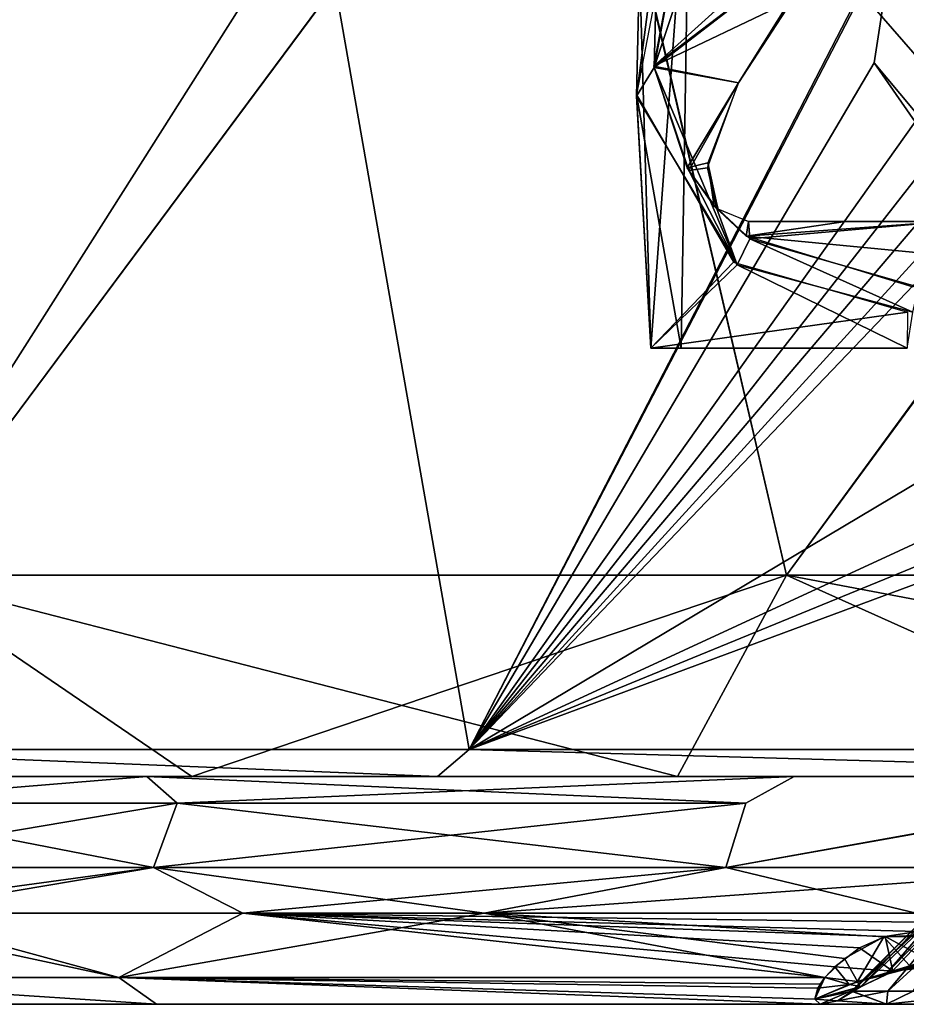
# Model space of a CAD drawing. Header units: millimetres. Extents: x -52 to 52, y -69 to 25.
# Tile 15 of 109: x -43 to -33, y -6 to 5. Entities that reach past the tile are written whole.
import ezdxf

# ---------------------------------------------------------------- set-up
doc = ezdxf.new("R2010")
doc.units = ezdxf.units.MM
doc.header["$LTSCALE"] = 65.185185
for name, color, linetype in [('1', 7, 'CONTINUOUS'), ('10', 7, 'CONTINUOUS'), ('11', 7, 'CONTINUOUS'), ('162', 7, 'CONTINUOUS'), ('216', 7, 'CONTINUOUS'), ('217', 7, 'CONTINUOUS'), ('260', 7, 'CONTINUOUS'), ('261', 7, 'CONTINUOUS'), ('267', 7, 'CONTINUOUS'), ('271', 7, 'CONTINUOUS'), ('32', 7, 'CONTINUOUS'), ('363', 7, 'CONTINUOUS'), ('368', 7, 'CONTINUOUS'), ('370', 7, 'CONTINUOUS'), ('371', 7, 'CONTINUOUS'), ('372', 7, 'CONTINUOUS'), ('379', 7, 'CONTINUOUS'), ('380', 7, 'CONTINUOUS'), ('387', 7, 'CONTINUOUS'), ('388', 7, 'CONTINUOUS'), ('390', 7, 'CONTINUOUS'), ('406', 7, 'CONTINUOUS'), ('419', 7, 'CONTINUOUS'), ('421', 7, 'CONTINUOUS'), ('425', 7, 'CONTINUOUS')]:
    doc.layers.add(name, color=color, linetype=linetype)

msp = doc.modelspace()

# ---------------------------------------------------------------- linework, layer by layer
at = {"layer": '1', "color": 7, "linetype": 'Continuous'}
for points in [[(-33.834, 10.552, 18.399), (-35.756, 4.78, 26.834), (-33.68, 6.381, 27.159), (-33.834, 10.552, 18.399)], [(-35.177, 7.883, 22.456), (-35.756, 4.78, 26.834), (-33.834, 10.552, 18.399), (-35.177, 7.883, 22.456)], [(-35.758, 4.796, -26.807), (-35.177, 7.883, -22.456), (-31.185, 8.925, -25.929), (-35.758, 4.796, -26.807)], [(-33.68, 6.381, -27.159), (-35.758, 4.796, -26.807), (-31.185, 8.925, -25.929), (-33.68, 6.381, -27.159)], [(-35.717, 6.237, 24.659), (-35.756, 4.78, 26.834), (-35.177, 7.883, 22.456), (-35.717, 6.237, 24.659)], [(-34.27, 5.505, -27.719), (-35.758, 4.796, -26.807), (-33.68, 6.381, -27.159), (-34.27, 5.505, -27.719)], [(-33.68, 6.381, 27.159), (-35.756, 4.78, 26.834), (-34.828, 4.612, 28.25), (-33.68, 6.381, 27.159)], [(-34.269, 5.505, 27.718), (-33.68, 6.381, 27.159), (-34.828, 4.612, 28.25), (-34.269, 5.505, 27.718)], [(-34.828, 4.612, -28.25), (-35.758, 4.796, -26.807), (-34.27, 5.505, -27.719), (-34.828, 4.612, -28.25)], [(-35.392, 3.681, -28.736), (-35.758, 4.796, -26.807), (-34.828, 4.612, -28.25), (-35.392, 3.681, -28.736)], [(-35.756, 4.78, 26.834), (-35.374, 3.651, 28.794), (-34.828, 4.612, 28.25), (-35.756, 4.78, 26.834)], [(-35.165, 3.736, -28.948), (-35.392, 3.681, -28.736), (-34.828, 4.612, -28.25), (-35.165, 3.736, -28.948)], [(-34.828, 4.612, 28.25), (-35.374, 3.651, 28.794), (-35.17, 3.679, 29.009), (-34.828, 4.612, 28.25)], [(-35.096, 3.261, -29.591), (-35.392, 3.681, -28.736), (-35.165, 3.736, -28.948), (-35.096, 3.261, -29.591)], [(-35.374, 3.651, 28.794), (-35.068, 3.23, 29.661), (-35.17, 3.679, 29.009), (-35.374, 3.651, 28.794)], [(-35.17, 3.679, 29.009), (-35.068, 3.23, 29.661), (-35.05, 3.222, 29.691), (-35.17, 3.679, 29.009)], [(-35.057, 3.23, -29.674), (-35.096, 3.261, -29.591), (-35.165, 3.736, -28.948), (-35.057, 3.23, -29.674)], [(-34.745, 2.931, -30.372), (-35.096, 3.261, -29.591), (-35.057, 3.23, -29.674), (-34.745, 2.931, -30.372)], [(-35.068, 3.23, 29.661), (-34.706, 2.901, 30.45), (-35.05, 3.222, 29.691), (-35.068, 3.23, 29.661)], [(-34.721, 3.091, -30.222), (-34.745, 2.931, -30.372), (-35.057, 3.23, -29.674), (-34.721, 3.091, -30.222)], [(-35.05, 3.222, 29.691), (-34.706, 2.901, 30.45), (-34.721, 3.091, 30.222), (-35.05, 3.222, 29.691)], [(-32.549, 3.091, -32.549), (-34.745, 2.931, -30.372), (-33.655, 3.091, -31.404), (-32.549, 3.091, -32.549)], [(-32.731, 2.735, -32.731), (-34.745, 2.931, -30.372), (-32.549, 3.091, -32.549), (-32.731, 2.735, -32.731)], [(-33.655, 3.091, -31.404), (-34.745, 2.931, -30.372), (-34.721, 3.091, -30.222), (-33.655, 3.091, -31.404)], [(-34.721, 3.091, 30.222), (-34.706, 2.901, 30.45), (-32.549, 3.091, 32.549), (-34.721, 3.091, 30.222)], [(-34.706, 2.901, 30.45), (-32.855, 2.372, 32.968), (-32.549, 3.091, 32.549), (-34.706, 2.901, 30.45)], [(-32.912, 2.372, -32.912), (-34.745, 2.931, -30.372), (-32.731, 2.735, -32.731), (-32.912, 2.372, -32.912)]]:
    msp.add_3dface(points, dxfattribs=at)
at = {"layer": '10', "color": 7, "linetype": 'Continuous'}
for points in [[(-35.95, 4.483, -26.629), (-35.459, 1.7, -22.074), (-35.363, 7.524, -22.108), (-35.95, 4.483, -26.629)], [(-35.792, 1.7, -27.884), (-35.459, 1.7, -22.074), (-35.95, 4.483, -26.629), (-35.792, 1.7, -27.884)], [(-34.885, 2.646, -30.333), (-35.792, 1.7, -27.884), (-35.95, 4.483, -26.629), (-34.885, 2.646, -30.333)], [(-32.974, 2.096, -32.974), (-35.792, 1.7, -27.884), (-34.885, 2.646, -30.333), (-32.974, 2.096, -32.974)], [(-32.979, 1.7, -32.979), (-35.792, 1.7, -27.884), (-32.974, 2.096, -32.974), (-32.979, 1.7, -32.979)]]:
    msp.add_3dface(points, dxfattribs=at)
at = {"layer": '11', "color": 7, "linetype": 'Continuous'}
for points in [[(-35.363, 7.524, 22.108), (-35.792, 1.7, 27.884), (-35.915, 5.902, 24.397), (-35.363, 7.524, 22.108)], [(-35.459, 1.7, 22.074), (-35.792, 1.7, 27.884), (-35.363, 7.524, 22.108), (-35.459, 1.7, 22.074)], [(-35.915, 5.902, 24.397), (-35.792, 1.7, 27.884), (-35.947, 4.466, 26.657), (-35.915, 5.902, 24.397)], [(-35.947, 4.466, 26.657), (-35.792, 1.7, 27.884), (-34.844, 2.617, 30.414), (-35.947, 4.466, 26.657)], [(-35.792, 1.7, 27.884), (-32.979, 1.7, 32.979), (-34.844, 2.617, 30.414), (-35.792, 1.7, 27.884)], [(-34.844, 2.617, 30.414), (-32.979, 1.7, 32.979), (-32.915, 2.096, 33.033), (-34.844, 2.617, 30.414)]]:
    msp.add_3dface(points, dxfattribs=at)
at = {"layer": '162', "color": 253, "linetype": 'Continuous', "true_color": 0x999999}
for points in [[(-41.215, -5.5, -19.275), (-31.674, -5.5, -10.095), (-45.017, -5.5, -6.611), (-41.215, -5.5, -19.275)], [(-45.017, -5.5, -6.611), (-30.913, -5.5), (-45.017, -5.5, 6.611), (-45.017, -5.5, -6.611)], [(-31.674, -5.5, -10.095), (-30.913, -5.5), (-45.017, -5.5, -6.611), (-31.674, -5.5, -10.095)], [(-30.913, -5.5), (-31.674, -5.5, 10.095), (-45.017, -5.5, 6.611), (-30.913, -5.5)], [(-31.674, -5.5, 10.095), (-31.697, -5.5, 11.725), (-45.017, -5.5, 6.611), (-31.674, -5.5, 10.095)], [(-45.017, -5.5, 6.611), (-31.26, -5.5, 13.351), (-41.215, -5.5, 19.275), (-45.017, -5.5, 6.611)], [(-31.697, -5.5, 11.725), (-31.26, -5.5, 13.351), (-45.017, -5.5, 6.611), (-31.697, -5.5, 11.725)], [(-31.26, -5.5, -13.351), (-31.69, -5.5, -11.779), (-41.215, -5.5, -19.275), (-31.26, -5.5, -13.351)], [(-31.69, -5.5, -11.779), (-31.674, -5.5, -10.095), (-41.215, -5.5, -19.275), (-31.69, -5.5, -11.779)], [(-33.206, -5.5, -27.775), (-26.891, -5.5, -20.791), (-41.215, -5.5, -19.275), (-33.206, -5.5, -27.775)], [(-26.891, -5.5, -20.791), (-31.26, -5.5, -13.351), (-41.215, -5.5, -19.275), (-26.891, -5.5, -20.791)], [(-31.26, -5.5, 13.351), (-26.891, -5.5, 20.791), (-41.215, -5.5, 19.275), (-31.26, -5.5, 13.351)], [(-41.215, -5.5, 19.275), (-26.891, -5.5, 20.791), (-31.026, -5.5, 26.286), (-41.215, -5.5, 19.275)], [(-33.205, -5.5, 27.774), (-41.215, -5.5, 19.275), (-31.026, -5.5, 26.286), (-33.205, -5.5, 27.774)], [(-33.933, -5.5, 30.311), (-41.215, -5.5, 19.275), (-33.205, -5.5, 27.774), (-33.933, -5.5, 30.311)], [(-33.933, -5.5, -30.311), (-33.206, -5.5, -27.775), (-41.215, -5.5, -19.275), (-33.933, -5.5, -30.311)], [(-31.026, -5.5, -26.286), (-26.891, -5.5, -20.791), (-33.206, -5.5, -27.775), (-31.026, -5.5, -26.286)]]:
    msp.add_3dface(points, dxfattribs=at)
at = {"layer": '216', "color": 253, "linetype": 'Continuous', "true_color": 0x999999}
for points in [[(-32.87, -3.625, -32.891), (-30.65, -4, -34.969), (-34.969, -4, -30.65), (-32.87, -3.625, -32.891)], [(-45.168, -4, -11.048), (-41.25, -4, -21.463), (-44.224, -4.5, -14.369), (-45.168, -4, -11.048)], [(-44.224, -4.5, -14.369), (-41.25, -4, -21.463), (-37.619, -4.5, -27.332), (-44.224, -4.5, -14.369)], [(-41.25, -4, -21.463), (-34.969, -4, -30.65), (-37.619, -4.5, -27.332), (-41.25, -4, -21.463)], [(-37.619, -4.5, -27.332), (-30.65, -4, -34.969), (-27.332, -4.5, -37.619), (-37.619, -4.5, -27.332)], [(-34.969, -4, -30.65), (-30.65, -4, -34.969), (-37.619, -4.5, -27.332), (-34.969, -4, -30.65)]]:
    msp.add_3dface(points, dxfattribs=at)
at = {"layer": '217', "color": 253, "linetype": 'Continuous', "true_color": 0x999999}
for points in [[(-34.969, -4, 30.65), (-32.88, -4.5, 32.88), (-32.891, -3.625, 32.87), (-34.969, -4, 30.65)], [(-45.168, -4, 11.048), (-44.914, -4.5, 12.04), (-41.25, -4, 21.463), (-45.168, -4, 11.048)], [(-44.914, -4.5, 12.04), (-40.269, -4.5, 23.252), (-41.25, -4, 21.463), (-44.914, -4.5, 12.04)], [(-41.25, -4, 21.463), (-40.269, -4.5, 23.252), (-34.969, -4, 30.65), (-41.25, -4, 21.463)], [(-40.269, -4.5, 23.252), (-32.88, -4.5, 32.88), (-34.969, -4, 30.65), (-40.269, -4.5, 23.252)]]:
    msp.add_3dface(points, dxfattribs=at)
at = {"layer": '260', "color": 253, "linetype": 'Continuous', "true_color": 0x999999}
msp.add_3dface([(-33.588, -5.354, 30.052), (-32.913, -5.354, 27.973), (-31.952, -3.717, 30.052), (-33.588, -5.354, 30.052)], dxfattribs=at)
at = {"layer": '261', "color": 253, "linetype": 'Continuous', "true_color": 0x999999}
for points in [[(-33.586, -5.354, 30.17), (-33.588, -5.354, 30.052), (-31.807, -3.717, 30.779), (-33.586, -5.354, 30.17)], [(-33.588, -5.354, 30.052), (-31.952, -3.717, 30.052), (-31.807, -3.717, 30.779), (-33.588, -5.354, 30.052)], [(-33.581, -5.354, 30.288), (-33.586, -5.354, 30.17), (-31.807, -3.717, 30.779), (-33.581, -5.354, 30.288)], [(-33.484, -5.306, 30.679), (-33.581, -5.354, 30.288), (-31.807, -3.717, 30.779), (-33.484, -5.306, 30.679)], [(-33.149, -5.148, 31.277), (-33.484, -5.306, 30.679), (-31.807, -3.717, 30.779), (-33.149, -5.148, 31.277)], [(-32.729, -5.01, 31.792), (-33.149, -5.148, 31.277), (-31.807, -3.717, 30.779), (-32.729, -5.01, 31.792)]]:
    msp.add_3dface(points, dxfattribs=at)
at = {"layer": '267', "color": 253, "linetype": 'Continuous', "true_color": 0x999999}
for points in [[(-33.581, -5.354, -30.288), (-33.495, -5.312, -30.649), (-31.952, -3.717, -30.052), (-33.581, -5.354, -30.288)], [(-33.19, -5.354, -28.422), (-33.581, -5.354, -30.288), (-31.807, -3.717, -29.325), (-33.19, -5.354, -28.422)], [(-31.807, -3.717, -29.325), (-33.581, -5.354, -30.288), (-31.952, -3.717, -30.052), (-31.807, -3.717, -29.325)], [(-33.495, -5.312, -30.649), (-33.219, -5.178, -31.175), (-31.952, -3.717, -30.052), (-33.495, -5.312, -30.649)], [(-33.219, -5.178, -31.175), (-32.702, -5.004, -31.822), (-31.807, -3.717, -30.779), (-33.219, -5.178, -31.175)], [(-31.952, -3.717, -30.052), (-33.219, -5.178, -31.175), (-31.807, -3.717, -30.779), (-31.952, -3.717, -30.052)], [(-31.888, -5.354, -27.03), (-33.19, -5.354, -28.422), (-31.396, -3.717, -28.709), (-31.888, -5.354, -27.03)], [(-31.396, -3.717, -28.709), (-33.19, -5.354, -28.422), (-31.807, -3.717, -29.325), (-31.396, -3.717, -28.709)]]:
    msp.add_3dface(points, dxfattribs=at)
at = {"layer": '271', "color": 253, "linetype": 'Continuous', "true_color": 0x999999}
for points in [[(-45.029, -3, 6.526), (-44.884, -3.293, 10.979), (-41.324, -3, 19.042), (-45.029, -3, 6.526)], [(-41.324, -3, -19.042), (-44.884, -3.293, -10.979), (-45.029, -3, -6.526), (-41.324, -3, -19.042)], [(-44.884, -3.293, 10.979), (-40.99, -3.293, 21.328), (-41.324, -3, 19.042), (-44.884, -3.293, 10.979)], [(-40.99, -3.293, -21.328), (-44.884, -3.293, -10.979), (-41.324, -3, -19.042), (-40.99, -3.293, -21.328)], [(-41.324, -3, 19.042), (-34.749, -3.293, 30.457), (-34.217, -3, 29.99), (-41.324, -3, 19.042)], [(-40.99, -3.293, 21.328), (-34.749, -3.293, 30.457), (-41.324, -3, 19.042), (-40.99, -3.293, 21.328)], [(-34.217, -3, -29.99), (-40.99, -3.293, -21.328), (-41.324, -3, -19.042), (-34.217, -3, -29.99)], [(-34.749, -3.293, -30.457), (-40.99, -3.293, -21.328), (-34.217, -3, -29.99), (-34.749, -3.293, -30.457)], [(-40.99, -3.293, -21.328), (-45.168, -4, -11.048), (-44.884, -3.293, -10.979), (-40.99, -3.293, -21.328)], [(-45.168, -4, 11.048), (-41.25, -4, 21.463), (-44.884, -3.293, 10.979), (-45.168, -4, 11.048)], [(-41.25, -4, -21.463), (-45.168, -4, -11.048), (-40.99, -3.293, -21.328), (-41.25, -4, -21.463)], [(-44.884, -3.293, 10.979), (-41.25, -4, 21.463), (-40.99, -3.293, 21.328), (-44.884, -3.293, 10.979)], [(-34.749, -3.293, -30.457), (-41.25, -4, -21.463), (-40.99, -3.293, -21.328), (-34.749, -3.293, -30.457)], [(-41.25, -4, 21.463), (-34.969, -4, 30.65), (-40.99, -3.293, 21.328), (-41.25, -4, 21.463)], [(-34.969, -4, -30.65), (-41.25, -4, -21.463), (-34.749, -3.293, -30.457), (-34.969, -4, -30.65)], [(-40.99, -3.293, 21.328), (-34.969, -4, 30.65), (-34.749, -3.293, 30.457), (-40.99, -3.293, 21.328)]]:
    msp.add_3dface(points, dxfattribs=at)
at = {"layer": '32', "color": 7, "linetype": 'Continuous'}
for points in [[(-35.717, 6.237, 24.659), (-35.915, 5.902, 24.397), (-35.947, 4.466, 26.657), (-35.717, 6.237, 24.659)], [(-35.756, 4.78, 26.834), (-35.717, 6.237, 24.659), (-35.947, 4.466, 26.657), (-35.756, 4.78, 26.834)], [(-35.756, 4.78, 26.834), (-35.947, 4.466, 26.657), (-34.844, 2.617, 30.414), (-35.756, 4.78, 26.834)], [(-35.374, 3.651, 28.794), (-35.756, 4.78, 26.834), (-34.844, 2.617, 30.414), (-35.374, 3.651, 28.794)], [(-35.068, 3.23, 29.661), (-35.374, 3.651, 28.794), (-34.844, 2.617, 30.414), (-35.068, 3.23, 29.661)], [(-34.706, 2.901, 30.45), (-35.068, 3.23, 29.661), (-34.844, 2.617, 30.414), (-34.706, 2.901, 30.45)], [(-34.706, 2.901, 30.45), (-34.844, 2.617, 30.414), (-32.915, 2.096, 33.033), (-34.706, 2.901, 30.45)], [(-32.855, 2.372, 32.968), (-34.706, 2.901, 30.45), (-32.915, 2.096, 33.033), (-32.855, 2.372, 32.968)]]:
    msp.add_3dface(points, dxfattribs=at)
at = {"layer": '363', "color": 253, "linetype": 'Continuous', "true_color": 0x999999}
for points in [[(-45.691, -5.207, -6.89), (-44.224, -4.5, -14.369), (-41.628, -5.207, -20.055), (-45.691, -5.207, -6.89)], [(-41.629, -5.207, 20.052), (-44.914, -4.5, 12.04), (-45.691, -5.207, 6.887), (-41.629, -5.207, 20.052)], [(-40.269, -4.5, 23.252), (-44.914, -4.5, 12.04), (-41.629, -5.207, 20.052), (-40.269, -4.5, 23.252)], [(-44.224, -4.5, -14.369), (-37.619, -4.5, -27.332), (-41.628, -5.207, -20.055), (-44.224, -4.5, -14.369)], [(-33.881, -5.207, 31.419), (-40.269, -4.5, 23.252), (-41.629, -5.207, 20.052), (-33.881, -5.207, 31.419)], [(-41.628, -5.207, -20.055), (-37.619, -4.5, -27.332), (-33.881, -5.207, -31.419), (-41.628, -5.207, -20.055)], [(-33.773, -5.089, 31.683), (-40.269, -4.5, 23.252), (-33.881, -5.207, 31.419), (-33.773, -5.089, 31.683)], [(-32.88, -4.5, 32.88), (-40.269, -4.5, 23.252), (-32.877, -4.6, 32.877), (-32.88, -4.5, 32.88)], [(-32.877, -4.6, 32.877), (-40.269, -4.5, 23.252), (-32.866, -4.7, 32.866), (-32.877, -4.6, 32.877)], [(-32.866, -4.7, 32.866), (-40.269, -4.5, 23.252), (-33.218, -4.755, 32.493), (-32.866, -4.7, 32.866)], [(-33.218, -4.755, 32.493), (-40.269, -4.5, 23.252), (-33.5, -4.882, 32.14), (-33.218, -4.755, 32.493)], [(-33.5, -4.882, 32.14), (-40.269, -4.5, 23.252), (-33.773, -5.089, 31.683), (-33.5, -4.882, 32.14)], [(-33.667, -4.997, -31.883), (-37.619, -4.5, -27.332), (-33.234, -4.76, -32.474), (-33.667, -4.997, -31.883)], [(-33.881, -5.207, -31.419), (-37.619, -4.5, -27.332), (-33.667, -4.997, -31.883), (-33.881, -5.207, -31.419)], [(-37.619, -4.5, -27.332), (-27.332, -4.5, -37.619), (-33.234, -4.76, -32.474), (-37.619, -4.5, -27.332)], [(-33.234, -4.76, -32.474), (-27.332, -4.5, -37.619), (-32.488, -4.756, -33.222), (-33.234, -4.76, -32.474)], [(-41.215, -5.5, -19.275), (-45.691, -5.207, -6.89), (-41.628, -5.207, -20.055), (-41.215, -5.5, -19.275)], [(-41.215, -5.5, -19.275), (-45.017, -5.5, -6.611), (-45.691, -5.207, -6.89), (-41.215, -5.5, -19.275)], [(-45.017, -5.5, 6.611), (-41.215, -5.5, 19.275), (-45.691, -5.207, 6.887), (-45.017, -5.5, 6.611)], [(-41.215, -5.5, 19.275), (-41.629, -5.207, 20.052), (-45.691, -5.207, 6.887), (-41.215, -5.5, 19.275)], [(-41.629, -5.207, 20.052), (-33.933, -5.5, 30.311), (-33.993, -5.444, 30.737), (-41.629, -5.207, 20.052)], [(-33.881, -5.207, 31.419), (-41.629, -5.207, 20.052), (-33.958, -5.324, 31.129), (-33.881, -5.207, 31.419)], [(-33.958, -5.324, 31.129), (-41.629, -5.207, 20.052), (-33.993, -5.444, 30.737), (-33.958, -5.324, 31.129)], [(-41.215, -5.5, 19.275), (-33.933, -5.5, 30.311), (-41.629, -5.207, 20.052), (-41.215, -5.5, 19.275)], [(-33.933, -5.5, -30.311), (-41.628, -5.207, -20.055), (-33.993, -5.444, -30.737), (-33.933, -5.5, -30.311)], [(-33.933, -5.5, -30.311), (-41.215, -5.5, -19.275), (-41.628, -5.207, -20.055), (-33.933, -5.5, -30.311)], [(-41.628, -5.207, -20.055), (-33.881, -5.207, -31.419), (-33.932, -5.279, -31.246), (-41.628, -5.207, -20.055)], [(-33.993, -5.444, -30.737), (-41.628, -5.207, -20.055), (-33.932, -5.279, -31.246), (-33.993, -5.444, -30.737)]]:
    msp.add_3dface(points, dxfattribs=at)
at = {"layer": '368', "color": 253, "linetype": 'Continuous', "true_color": 0x999999}
for points in [[(-33.205, -5.5, 27.774), (-33.581, -5.354, 30.288), (-33.742, -5.462, 30.299), (-33.205, -5.5, 27.774)], [(-33.205, -5.5, 27.774), (-32.913, -5.354, 27.973), (-33.588, -5.354, 30.052), (-33.205, -5.5, 27.774)], [(-33.205, -5.5, 27.774), (-33.588, -5.354, 30.052), (-33.586, -5.354, 30.17), (-33.205, -5.5, 27.774)], [(-33.205, -5.5, 27.774), (-33.586, -5.354, 30.17), (-33.581, -5.354, 30.288), (-33.205, -5.5, 27.774)], [(-33.205, -5.5, 27.774), (-31.026, -5.5, 26.286), (-32.913, -5.354, 27.973), (-33.205, -5.5, 27.774)], [(-33.933, -5.5, 30.311), (-33.205, -5.5, 27.774), (-33.742, -5.462, 30.299), (-33.933, -5.5, 30.311)]]:
    msp.add_3dface(points, dxfattribs=at)
at = {"layer": '370', "color": 253, "linetype": 'Continuous', "true_color": 0x999999}
for points in [[(-32.866, -4.7, 32.866), (-33.218, -4.755, 32.493), (-32.622, -5.079, 32.622), (-32.866, -4.7, 32.866)], [(-33.218, -4.755, 32.493), (-33.5, -4.882, 32.14), (-33.136, -5.138, 32.086), (-33.218, -4.755, 32.493)], [(-32.622, -5.079, 32.622), (-33.218, -4.755, 32.493), (-33.136, -5.138, 32.086), (-32.622, -5.079, 32.622)], [(-33.5, -4.882, 32.14), (-33.773, -5.089, 31.683), (-33.136, -5.138, 32.086), (-33.5, -4.882, 32.14)], [(-32.27, -4.954, 32.27), (-32.622, -5.079, 32.622), (-33.136, -5.138, 32.086), (-32.27, -4.954, 32.27)], [(-32.729, -5.01, 31.792), (-32.27, -4.954, 32.27), (-33.136, -5.138, 32.086), (-32.729, -5.01, 31.792)], [(-33.149, -5.148, 31.277), (-32.729, -5.01, 31.792), (-33.136, -5.138, 32.086), (-33.149, -5.148, 31.277)], [(-33.773, -5.089, 31.683), (-33.881, -5.207, 31.419), (-33.614, -5.282, 31.485), (-33.773, -5.089, 31.683)], [(-33.773, -5.089, 31.683), (-33.614, -5.282, 31.485), (-33.136, -5.138, 32.086), (-33.773, -5.089, 31.683)], [(-33.614, -5.282, 31.485), (-33.149, -5.148, 31.277), (-33.136, -5.138, 32.086), (-33.614, -5.282, 31.485)], [(-33.484, -5.306, 30.679), (-33.149, -5.148, 31.277), (-33.614, -5.282, 31.485), (-33.484, -5.306, 30.679)], [(-33.993, -5.444, 30.737), (-33.484, -5.306, 30.679), (-33.614, -5.282, 31.485), (-33.993, -5.444, 30.737)], [(-33.958, -5.324, 31.129), (-33.993, -5.444, 30.737), (-33.614, -5.282, 31.485), (-33.958, -5.324, 31.129)], [(-33.881, -5.207, 31.419), (-33.958, -5.324, 31.129), (-33.614, -5.282, 31.485), (-33.881, -5.207, 31.419)], [(-33.933, -5.5, 30.311), (-33.484, -5.306, 30.679), (-33.993, -5.444, 30.737), (-33.933, -5.5, 30.311)], [(-33.484, -5.306, 30.679), (-33.933, -5.5, 30.311), (-33.742, -5.462, 30.299), (-33.484, -5.306, 30.679)], [(-33.581, -5.354, 30.288), (-33.484, -5.306, 30.679), (-33.742, -5.462, 30.299), (-33.581, -5.354, 30.288)]]:
    msp.add_3dface(points, dxfattribs=at)
at = {"layer": '371', "color": 253, "linetype": 'Continuous', "true_color": 0x999999}
for points in [[(-33.19, -5.354, -28.422), (-33.933, -5.5, -30.311), (-33.742, -5.462, -30.299), (-33.19, -5.354, -28.422)], [(-33.206, -5.5, -27.775), (-33.933, -5.5, -30.311), (-33.19, -5.354, -28.422), (-33.206, -5.5, -27.775)], [(-33.581, -5.354, -30.288), (-33.19, -5.354, -28.422), (-33.742, -5.462, -30.299), (-33.581, -5.354, -30.288)], [(-33.206, -5.5, -27.775), (-33.19, -5.354, -28.422), (-31.888, -5.354, -27.03), (-33.206, -5.5, -27.775)], [(-31.026, -5.5, -26.286), (-33.206, -5.5, -27.775), (-31.888, -5.354, -27.03), (-31.026, -5.5, -26.286)]]:
    msp.add_3dface(points, dxfattribs=at)
at = {"layer": '372', "color": 253, "linetype": 'Continuous', "true_color": 0x999999}
for points in [[(-33.667, -4.997, -31.883), (-33.234, -4.76, -32.474), (-33.522, -5.249, -31.616), (-33.667, -4.997, -31.883)], [(-33.234, -4.76, -32.474), (-32.932, -5.101, -32.305), (-33.522, -5.249, -31.616), (-33.234, -4.76, -32.474)], [(-33.234, -4.76, -32.474), (-32.488, -4.756, -33.222), (-32.932, -5.101, -32.305), (-33.234, -4.76, -32.474)], [(-33.881, -5.207, -31.419), (-33.667, -4.997, -31.883), (-33.522, -5.249, -31.616), (-33.881, -5.207, -31.419)], [(-32.702, -5.004, -31.822), (-33.219, -5.178, -31.175), (-33.522, -5.249, -31.616), (-32.702, -5.004, -31.822)], [(-32.932, -5.101, -32.305), (-32.702, -5.004, -31.822), (-33.522, -5.249, -31.616), (-32.932, -5.101, -32.305)], [(-33.219, -5.178, -31.175), (-33.495, -5.312, -30.649), (-33.522, -5.249, -31.616), (-33.219, -5.178, -31.175)], [(-33.993, -5.444, -30.737), (-33.881, -5.207, -31.419), (-33.522, -5.249, -31.616), (-33.993, -5.444, -30.737)], [(-33.881, -5.207, -31.419), (-33.993, -5.444, -30.737), (-33.932, -5.279, -31.246), (-33.881, -5.207, -31.419)], [(-33.495, -5.312, -30.649), (-33.993, -5.444, -30.737), (-33.522, -5.249, -31.616), (-33.495, -5.312, -30.649)], [(-33.495, -5.312, -30.649), (-33.581, -5.354, -30.288), (-33.993, -5.444, -30.737), (-33.495, -5.312, -30.649)], [(-33.993, -5.444, -30.737), (-33.581, -5.354, -30.288), (-33.742, -5.462, -30.299), (-33.993, -5.444, -30.737)], [(-33.933, -5.5, -30.311), (-33.993, -5.444, -30.737), (-33.742, -5.462, -30.299), (-33.933, -5.5, -30.311)]]:
    msp.add_3dface(points, dxfattribs=at)
at = {"layer": '379', "color": 253, "linetype": 'Continuous', "true_color": 0x999999}
for points in [[(-42.992, 6.783, -7.095), (-45.47, -2.704, -20.703), (-39.448, 6.784, -18.503), (-42.992, 6.783, -7.095)], [(-45.47, -2.704, -20.703), (-37.786, -2.704, -32.685), (-39.448, 6.784, -18.503), (-45.47, -2.704, -20.703)], [(-39.448, 6.784, -18.503), (-37.786, -2.704, -32.685), (-32.886, 6.784, -28.584), (-39.448, 6.784, -18.503)], [(-32.886, 6.784, -28.584), (-37.786, -2.704, -32.685), (-33.119, 6.287, -29.03), (-32.886, 6.784, -28.584)], [(-33.119, 6.287, -29.03), (-37.786, -2.704, -32.685), (-33.34, 4.833, -30.684), (-33.119, 6.287, -29.03)], [(-37.786, -2.704, -32.685), (-27.035, -2.704, -42.015), (-33.34, 4.833, -30.684), (-37.786, -2.704, -32.685)], [(-33.34, 4.833, -30.684), (-27.035, -2.704, -42.015), (-32.889, 4.184, -31.919), (-33.34, 4.833, -30.684)]]:
    msp.add_3dface(points, dxfattribs=at)
at = {"layer": '380', "color": 253, "linetype": 'Continuous', "true_color": 0x999999}
for points in [[(-45.47, -2.704, 20.703), (-39.448, 6.784, 18.503), (-37.786, -2.704, 32.685), (-45.47, -2.704, 20.703)], [(-42.992, 6.783, 7.095), (-39.448, 6.784, 18.503), (-45.47, -2.704, 20.703), (-42.992, 6.783, 7.095)], [(-39.448, 6.784, 18.503), (-32.886, 6.784, 28.584), (-37.786, -2.704, 32.685), (-39.448, 6.784, 18.503)], [(-32.886, 6.784, 28.584), (-33.119, 6.287, 29.03), (-37.786, -2.704, 32.685), (-32.886, 6.784, 28.584)], [(-33.119, 6.287, 29.03), (-33.34, 4.833, 30.684), (-37.786, -2.704, 32.685), (-33.119, 6.287, 29.03)], [(-31.222, 4.494, 33.216), (-30.309, 5.111, 33.369), (-37.786, -2.704, 32.685), (-31.222, 4.494, 33.216)], [(-30.309, 5.111, 33.369), (-26.531, 4, 37.547), (-37.786, -2.704, 32.685), (-30.309, 5.111, 33.369)], [(-33.34, 4.833, 30.684), (-32.889, 4.184, 31.919), (-37.786, -2.704, 32.685), (-33.34, 4.833, 30.684)], [(-31.919, 4.184, 32.889), (-31.222, 4.494, 33.216), (-37.786, -2.704, 32.685), (-31.919, 4.184, 32.889)], [(-32.889, 4.184, 31.919), (-32.465, 4.098, 32.446), (-37.786, -2.704, 32.685), (-32.889, 4.184, 31.919)], [(-32.465, 4.098, 32.446), (-31.919, 4.184, 32.889), (-37.786, -2.704, 32.685), (-32.465, 4.098, 32.446)], [(-26.531, 4, 37.547), (-27.19, 2.191, 38.668), (-37.786, -2.704, 32.685), (-26.531, 4, 37.547)], [(-27.19, 2.191, 38.668), (-27.037, 1.699, 39.166), (-37.786, -2.704, 32.685), (-27.19, 2.191, 38.668)], [(-27.037, 1.699, 39.166), (-26.448, 1.5, 39.718), (-37.786, -2.704, 32.685), (-27.037, 1.699, 39.166)], [(-37.786, -2.704, 32.685), (-26.448, 1.5, 39.718), (-27.035, -2.704, 42.015), (-37.786, -2.704, 32.685)]]:
    msp.add_3dface(points, dxfattribs=at)
at = {"layer": '387', "color": 253, "linetype": 'Continuous', "true_color": 0x999999}
for points in [[(-45.885, -3, -20.892), (-45.262, -3, -26.6), (-38.131, -3, -32.984), (-45.885, -3, -20.892)], [(-38.131, -3, 32.984), (-45.262, -3, 26.6), (-45.885, -3, 20.892), (-38.131, -3, 32.984)], [(-45.262, -3, -26.6), (-40.829, -3, -33.004), (-38.131, -3, -32.984), (-45.262, -3, -26.6)], [(-40.829, -3, 33.004), (-45.262, -3, 26.6), (-38.131, -3, 32.984), (-40.829, -3, 33.004)], [(-40.829, -3, -33.004), (-35.497, -3, -38.681), (-38.131, -3, -32.984), (-40.829, -3, -33.004)], [(-27.282, -3, 42.398), (-40.829, -3, 33.004), (-38.131, -3, 32.984), (-27.282, -3, 42.398)], [(-35.497, -3, 38.681), (-40.829, -3, 33.004), (-27.282, -3, 42.398), (-35.497, -3, 38.681)], [(-38.131, -3, -32.984), (-35.497, -3, -38.681), (-27.282, -3, -42.398), (-38.131, -3, -32.984)], [(-35.497, -3, -38.681), (-29.383, -3, -43.507), (-27.282, -3, -42.398), (-35.497, -3, -38.681)], [(-29.383, -3, 43.507), (-35.497, -3, 38.681), (-27.282, -3, 42.398), (-29.383, -3, 43.507)]]:
    msp.add_3dface(points, dxfattribs=at)
at = {"layer": '388', "color": 253, "linetype": 'Continuous', "true_color": 0x999999}
for points in [[(-40.829, -3, -33.004), (-45.262, -3, -26.6), (-44.068, -0.792, -28.321), (-40.829, -3, -33.004)], [(-34.304, -0.792, -39.589), (-40.829, -3, -33.004), (-44.068, -0.792, -28.321), (-34.304, -0.792, -39.589)], [(-35.497, -3, -38.681), (-40.829, -3, -33.004), (-34.304, -0.792, -39.589), (-35.497, -3, -38.681)], [(-29.383, -3, -43.507), (-35.497, -3, -38.681), (-34.304, -0.792, -39.589), (-29.383, -3, -43.507)], [(-21.761, -0.792, -47.65), (-29.383, -3, -43.507), (-34.304, -0.792, -39.589), (-21.761, -0.792, -47.65)]]:
    msp.add_3dface(points, dxfattribs=at)
at = {"layer": '390', "color": 253, "linetype": 'Continuous', "true_color": 0x999999}
for points in [[(-45.262, -3, 26.6), (-40.829, -3, 33.004), (-44.068, -0.792, 28.321), (-45.262, -3, 26.6)], [(-40.829, -3, 33.004), (-35.497, -3, 38.681), (-44.068, -0.792, 28.321), (-40.829, -3, 33.004)], [(-44.068, -0.792, 28.321), (-35.497, -3, 38.681), (-34.304, -0.792, 39.589), (-44.068, -0.792, 28.321)], [(-35.497, -3, 38.681), (-29.383, -3, 43.507), (-34.304, -0.792, 39.589), (-35.497, -3, 38.681)], [(-29.383, -3, 43.507), (-22.622, -3, 47.376), (-34.304, -0.792, 39.589), (-29.383, -3, 43.507)], [(-34.304, -0.792, 39.589), (-22.622, -3, 47.376), (-21.761, -0.792, 47.65), (-34.304, -0.792, 39.589)]]:
    msp.add_3dface(points, dxfattribs=at)
at = {"layer": '406', "color": 253, "linetype": 'Continuous', "true_color": 0x999999}
for points in [[(-45.47, -2.704, -20.703), (-45.885, -3, -20.892), (-38.131, -3, -32.984), (-45.47, -2.704, -20.703)], [(-37.786, -2.704, -32.685), (-45.47, -2.704, -20.703), (-38.131, -3, -32.984), (-37.786, -2.704, -32.685)], [(-37.786, -2.704, -32.685), (-38.131, -3, -32.984), (-27.282, -3, -42.398), (-37.786, -2.704, -32.685)], [(-27.035, -2.704, -42.015), (-37.786, -2.704, -32.685), (-27.282, -3, -42.398), (-27.035, -2.704, -42.015)]]:
    msp.add_3dface(points, dxfattribs=at)
at = {"layer": '419', "color": 253, "linetype": 'Continuous', "true_color": 0x999999}
for points in [[(-45.47, -2.704, 20.703), (-38.131, -3, 32.984), (-45.885, -3, 20.892), (-45.47, -2.704, 20.703)], [(-45.47, -2.704, 20.703), (-37.786, -2.704, 32.685), (-38.131, -3, 32.984), (-45.47, -2.704, 20.703)], [(-37.786, -2.704, 32.685), (-27.282, -3, 42.398), (-38.131, -3, 32.984), (-37.786, -2.704, 32.685)], [(-37.786, -2.704, 32.685), (-27.035, -2.704, 42.015), (-27.282, -3, 42.398), (-37.786, -2.704, 32.685)]]:
    msp.add_3dface(points, dxfattribs=at)
at = {"layer": '421', "color": 253, "linetype": 'Continuous', "true_color": 0x999999}
for points in [[(-36.626, 9.223, -26.799), (-44.068, -0.792, -28.321), (-43.134, 9.228, -14.095), (-36.626, 9.223, -26.799)], [(-34.304, -0.792, -39.589), (-44.068, -0.792, -28.321), (-36.626, 9.223, -26.799), (-34.304, -0.792, -39.589)], [(-28.293, 7.43, -37.586), (-34.304, -0.792, -39.589), (-36.626, 9.223, -26.799), (-28.293, 7.43, -37.586)], [(-31.381, 3.187, -39.184), (-34.304, -0.792, -39.589), (-28.293, 7.43, -37.586), (-31.381, 3.187, -39.184)], [(-21.761, -0.792, -47.65), (-34.304, -0.792, -39.589), (-31.381, 3.187, -39.184), (-21.761, -0.792, -47.65)]]:
    msp.add_3dface(points, dxfattribs=at)
at = {"layer": '425', "color": 253, "linetype": 'Continuous', "true_color": 0x999999}
for points in [[(-43.144, 9.218, 14.098), (-44.068, -0.792, 28.321), (-36.631, 9.218, 26.802), (-43.144, 9.218, 14.098)], [(-44.068, -0.792, 28.321), (-34.304, -0.792, 39.589), (-36.631, 9.218, 26.802), (-44.068, -0.792, 28.321)], [(-28.293, 7.43, 37.586), (-36.631, 9.218, 26.802), (-31.381, 3.187, 39.184), (-28.293, 7.43, 37.586)], [(-36.631, 9.218, 26.802), (-34.304, -0.792, 39.589), (-31.381, 3.187, 39.184), (-36.631, 9.218, 26.802)], [(-34.304, -0.792, 39.589), (-21.761, -0.792, 47.65), (-31.381, 3.187, 39.184), (-34.304, -0.792, 39.589)]]:
    msp.add_3dface(points, dxfattribs=at)

doc.saveas('drawing.dxf')
